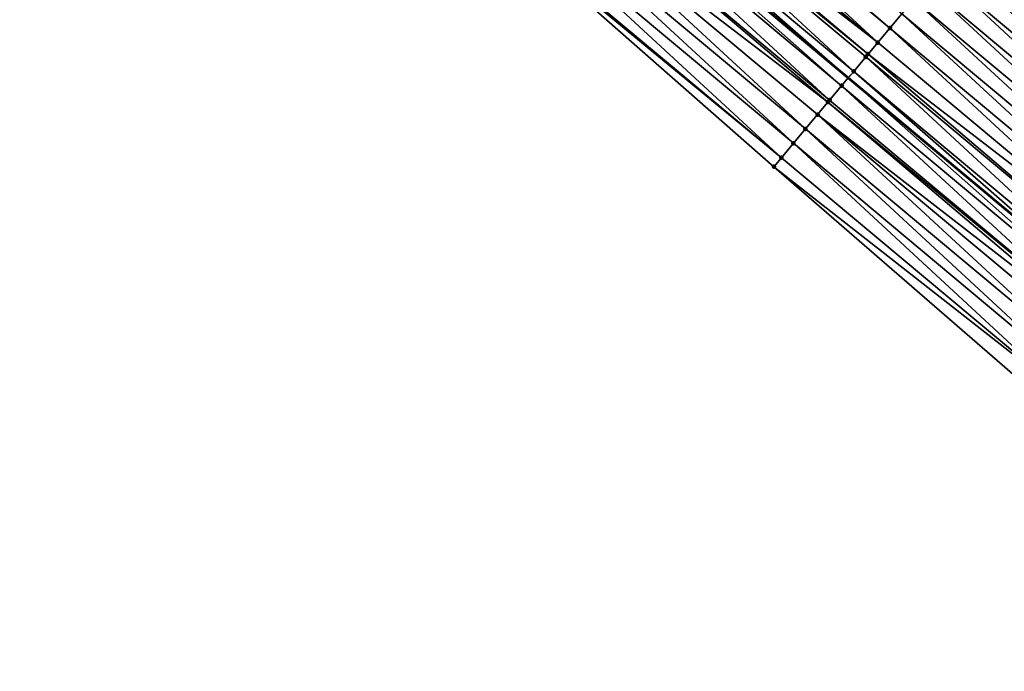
# Model space of a CAD drawing. Header units: feet. Extents: x 2017353 to 2024169, y 808050 to 818690.
# Tile 162 of 256: x 2018655 to 2018708, y 817456 to 817491. Entities that reach past the tile are written whole.
import ezdxf

# ---------------------------------------------------------------- set-up
doc = ezdxf.new("R2010")
doc.units = ezdxf.units.FT
doc.header["$MEASUREMENT"] = 0
for name, color, linetype, lineweight in [('EP_Travel Lane', 172, 'Continuous', 53), ('SB-Road Shots', 141, 'Continuous', 100), ('SB-Road X-Section', 40, 'Continuous', 13)]:
    doc.layers.add(name, color=color, linetype=linetype, lineweight=lineweight)
doc.layers.add('I-77-MM15-17_SB-Surface-BORDER', color=7, linetype='Continuous')
doc.layers.add('I-77-MM15-17_SB-Surface-TIN', color=7, linetype='Continuous')

msp = doc.modelspace()

# ---------------------------------------------------------------- linework, layer by layer
at = {"layer": 'EP_Travel Lane'}
msp.add_polyline3d([(2018653.54235965, 817526.148704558, 264.0434927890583), (2018668.886904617, 817513.3228793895, 263.8352409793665), (2018684.23153939, 817500.4969791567, 263.6390852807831), (2018699.576450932, 817487.6708475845, 263.4802584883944), (2018714.921095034, 817474.8449395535, 263.2853595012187), (2018730.120363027, 817462.0046075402, 263.0965422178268), (2018745.338320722, 817449.0286478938, 262.8982114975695), (2018760.55643586, 817436.0525539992, 262.7249435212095), (2018775.798534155, 817423.0772011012, 262.5775318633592), (2018791.02724985, 817410.1136505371, 262.3938890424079), (2018806.268037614, 817397.1536430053, 262.2393917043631), (2018821.517496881, 817384.2140773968, 262.091306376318), (2018836.76675896, 817371.2746791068, 261.9119101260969), (2018851.943161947, 817358.3102443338, 261.7441135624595), (2018867.14277968, 817345.3122354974, 261.5908135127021), (2018882.42538336, 817332.3068555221, 261.4095775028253)], dxfattribs=at)
at = {"layer": 'I-77-MM15-17_SB-Surface-BORDER', "color": 3, "linetype": 'Continuous', "lineweight": -3}
msp.add_polyline3d([(2018881.403652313, 817331.0968682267, 261.3537655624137), (2018864.954828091, 817342.7553382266, 261.4599888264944), (2018849.658932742, 817355.6409484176, 261.5985061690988), (2018834.496476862, 817368.6012030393, 261.786658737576), (2018818.601019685, 817380.779772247, 261.9203781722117), (2018803.35307019, 817393.720400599, 262.1245821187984), (2018787.455374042, 817405.9125446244, 262.2324987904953), (2018772.215764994, 817418.8636890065, 262.3815042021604), (2018756.30670229, 817431.0720134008, 262.4528881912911), (2018741.088644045, 817444.0480639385, 262.6347983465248), (2018726.519749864, 817457.7847630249, 262.8700145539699), (2018710.720652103, 817469.8236009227, 263.0211592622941), (2018695.617607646, 817482.938281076, 263.2341459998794), (2018680.597951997, 817496.1530265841, 263.4271609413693), (2018666.19084932, 817510.099730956, 263.6790065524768), (2018649.612508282, 817521.4504297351, 263.8234945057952)], dxfattribs=at)
at = {"layer": 'I-77-MM15-17_SB-Surface-TIN', "color": 128, "linetype": 'Continuous', "lineweight": -3}
for points in [[(2018701.150372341, 817489.5528950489, 263.5438602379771), (2018686.44710288, 817503.1460318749, 263.7452630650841), (2018685.805581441, 817502.3789267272, 263.7188928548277)], [(2018701.791882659, 817490.3200094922, 263.5687305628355), (2018686.599319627, 817503.3280466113, 263.7515091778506), (2018686.44710288, 817503.1460318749, 263.7452630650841)], [(2018701.150372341, 817489.5528950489, 263.5438602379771), (2018701.791882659, 817490.3200094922, 263.5687305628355), (2018686.44710288, 817503.1460318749, 263.7452630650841)], [(2018701.791882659, 817490.3200094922, 263.5687305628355), (2018702.433400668, 817491.0871175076, 263.5946378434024), (2018686.599319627, 817503.3280466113, 263.7515091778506)], [(2018701.150372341, 817489.5528950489, 263.5438602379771), (2018685.805581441, 817502.3789267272, 263.7188928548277), (2018685.33232035, 817501.8130713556, 263.6960604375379)], [(2018700.633219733, 817488.9344751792, 263.5245860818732), (2018685.33232035, 817501.8130713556, 263.6960604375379), (2018685.164023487, 817501.6118521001, 263.6875989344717)], [(2018700.633219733, 817488.9344751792, 263.5245860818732), (2018701.150372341, 817489.5528950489, 263.5438602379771), (2018685.33232035, 817501.8130713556, 263.6960604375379)], [(2018699.867347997, 817488.0186692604, 263.4936198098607), (2018685.164023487, 817501.6118521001, 263.6875989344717), (2018684.522442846, 817500.8447964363, 263.6532458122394)], [(2018699.867347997, 817488.0186692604, 263.4936198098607), (2018700.508864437, 817488.7857785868, 263.5193155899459), (2018685.164023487, 817501.6118521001, 263.6875989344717)], [(2018700.508864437, 817488.7857785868, 263.5193155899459), (2018700.633219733, 817488.9344751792, 263.5245860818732), (2018685.164023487, 817501.6118521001, 263.6875989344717)], [(2018684.522442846, 817500.8447964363, 263.6532458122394), (2018684.23153939, 817500.4969791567, 263.6390852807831), (2018699.576450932, 817487.6708475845, 263.4802584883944)], [(2018699.867347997, 817488.0186692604, 263.4936198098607), (2018684.522442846, 817500.8447964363, 263.6532458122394), (2018699.576450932, 817487.6708475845, 263.4802584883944)], [(2018699.225803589, 817487.251583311, 263.4641527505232), (2018684.23153939, 817500.4969791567, 263.6390852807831), (2018683.880885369, 817500.0777214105, 263.6220162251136)], [(2018699.225803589, 817487.251583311, 263.4641527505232), (2018699.576450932, 817487.6708475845, 263.4802584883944), (2018684.23153939, 817500.4969791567, 263.6390852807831)], [(2018698.58421977, 817486.4845303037, 263.4293713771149), (2018683.880885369, 817500.0777214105, 263.6220162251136), (2018683.239341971, 817499.310634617, 263.5926850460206)], [(2018698.58421977, 817486.4845303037, 263.4293713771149), (2018699.225803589, 817487.251583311, 263.4641527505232), (2018683.880885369, 817500.0777214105, 263.6220162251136)], [(2018698.494722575, 817486.3775352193, 263.4242323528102), (2018683.239341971, 817499.310634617, 263.5926850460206), (2018682.597738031, 817498.5435984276, 263.555190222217)], [(2018698.494722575, 817486.3775352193, 263.4242323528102), (2018698.58421977, 817486.4845303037, 263.4293713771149), (2018683.239341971, 817499.310634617, 263.5926850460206)], [(2018697.300949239, 817484.9505102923, 263.3459342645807), (2018682.597738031, 817498.5435984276, 263.555190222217), (2018681.95609691, 817497.7765933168, 263.5126816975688)], [(2018697.300949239, 817484.9505102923, 263.3459342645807), (2018697.942584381, 817485.7175204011, 263.3876361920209), (2018682.597738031, 817498.5435984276, 263.555190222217)], [(2018697.942584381, 817485.7175204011, 263.3876361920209), (2018698.494722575, 817486.3775352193, 263.4242323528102), (2018682.597738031, 817498.5435984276, 263.555190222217)], [(2018696.659318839, 817484.1834962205, 263.3048716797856), (2018681.95609691, 817497.7765933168, 263.5126816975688), (2018681.314467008, 817497.0095788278, 263.4716860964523)], [(2018696.659318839, 817484.1834962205, 263.3048716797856), (2018697.300949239, 817484.9505102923, 263.3459342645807), (2018681.95609691, 817497.7765933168, 263.5126816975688)], [(2018722.910336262, 817484.397949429, 263.626946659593), (2018708.207001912, 817497.9911404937, 263.8196005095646), (2018707.565468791, 817497.2240451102, 263.7916553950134)], [(2018722.268831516, 817483.6308303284, 263.6028270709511), (2018707.557505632, 817497.2145221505, 263.7913903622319), (2018706.923984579, 817496.4569088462, 263.7703052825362)], [(2018707.565468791, 817497.2240451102, 263.7916553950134), (2018707.557505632, 817497.2145221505, 263.7913903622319), (2018722.902373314, 817484.3884272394, 263.6266472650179)], [(2018722.268831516, 817483.6308303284, 263.6028270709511), (2018722.902373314, 817484.3884272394, 263.6266472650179), (2018707.557505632, 817497.2145221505, 263.7913903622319)], [(2018722.910336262, 817484.397949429, 263.626946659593), (2018707.565468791, 817497.2240451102, 263.7916553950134), (2018722.902373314, 817484.3884272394, 263.6266472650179)], [(2018696.017672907, 817483.4164951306, 263.2617148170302), (2018681.314467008, 817497.0095788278, 263.4716860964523), (2018680.672844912, 817496.2425578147, 263.4317430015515)], [(2018696.017672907, 817483.4164951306, 263.2617148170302), (2018696.659318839, 817484.1834962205, 263.3048716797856), (2018681.314467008, 817497.0095788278, 263.4716860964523)], [(2018696.017672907, 817483.4164951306, 263.2617148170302), (2018680.672844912, 817496.2425578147, 263.4317430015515), (2018680.597951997, 817496.1530265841, 263.4271609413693)], [(2018695.617607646, 817482.938281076, 263.2341459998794), (2018696.017672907, 817483.4164951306, 263.2617148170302), (2018680.597951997, 817496.1530265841, 263.4271609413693)], [(2018721.627291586, 817482.8637406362, 263.5739631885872), (2018706.923984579, 817496.4569088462, 263.7703052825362), (2018706.28249536, 817495.6897767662, 263.7482801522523)], [(2018721.627291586, 817482.8637406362, 263.5739631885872), (2018722.268831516, 817483.6308303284, 263.6028270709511), (2018706.923984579, 817496.4569088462, 263.7703052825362)], [(2018720.985720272, 817482.0966771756, 263.5408675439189), (2018706.28249536, 817495.6897767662, 263.7482801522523), (2018705.640929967, 817494.9227083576, 263.715983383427)], [(2018720.985720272, 817482.0966771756, 263.5408675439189), (2018721.627291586, 817482.8637406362, 263.5739631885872), (2018706.28249536, 817495.6897767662, 263.7482801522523)], [(2018720.34417548, 817481.3295915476, 263.5113480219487), (2018705.640929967, 817494.9227083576, 263.715983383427), (2018704.999390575, 817494.1556182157, 263.6871926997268)], [(2018720.34417548, 817481.3295915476, 263.5113480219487), (2018720.985720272, 817482.0966771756, 263.5408675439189), (2018705.640929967, 817494.9227083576, 263.715983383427)], [(2018719.70264521, 817480.5624937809, 263.4837867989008), (2018704.999390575, 817494.1556182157, 263.6871926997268), (2018704.357895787, 817493.3884907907, 263.6644166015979)], [(2018719.70264521, 817480.5624937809, 263.4837867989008), (2018720.34417548, 817481.3295915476, 263.5113480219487), (2018704.999390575, 817494.1556182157, 263.6871926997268)], [(2018719.061158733, 817479.7953594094, 263.4621307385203), (2018704.357895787, 817493.3884907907, 263.6644166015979), (2018703.716407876, 817492.6213576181, 263.6425677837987)], [(2018719.061158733, 817479.7953594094, 263.4621307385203), (2018719.70264521, 817480.5624937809, 263.4837867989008), (2018704.357895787, 817493.3884907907, 263.6644166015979)], [(2018718.419645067, 817479.0282477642, 263.4368084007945), (2018703.716407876, 817492.6213576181, 263.6425677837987), (2018703.074909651, 817491.8542330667, 263.6193281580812)], [(2018718.419645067, 817479.0282477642, 263.4368084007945), (2018719.061158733, 817479.7953594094, 263.4621307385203), (2018703.716407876, 817492.6213576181, 263.6425677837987)], [(2018717.778103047, 817478.2611598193, 263.4076626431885), (2018703.074909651, 817491.8542330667, 263.6193281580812), (2018702.433400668, 817491.0871175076, 263.5946378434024)], [(2018717.778103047, 817478.2611598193, 263.4076626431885), (2018718.419645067, 817479.0282477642, 263.4368084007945), (2018703.074909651, 817491.8542330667, 263.6193281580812)], [(2018717.136570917, 817477.4940636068, 263.3798506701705), (2018702.433400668, 817491.0871175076, 263.5946378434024), (2018701.791882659, 817490.3200094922, 263.5687305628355)], [(2018717.136570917, 817477.4940636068, 263.3798506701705), (2018717.778103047, 817478.2611598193, 263.4076626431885), (2018702.433400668, 817491.0871175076, 263.5946378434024)], [(2018716.495055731, 817476.7269532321, 263.3543233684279), (2018701.791882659, 817490.3200094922, 263.5687305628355), (2018701.150372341, 817489.5528950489, 263.5438602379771)], [(2018716.495055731, 817476.7269532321, 263.3543233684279), (2018717.136570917, 817477.4940636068, 263.3798506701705), (2018701.791882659, 817490.3200094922, 263.5687305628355)], [(2018716.495055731, 817476.7269532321, 263.3543233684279), (2018701.150372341, 817489.5528950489, 263.5438602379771), (2018700.633219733, 817488.9344751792, 263.5245860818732)], [(2018715.212006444, 817475.1927482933, 263.3007181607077), (2018700.508864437, 817488.7857785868, 263.5193155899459), (2018699.867347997, 817488.0186692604, 263.4936198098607)], [(2018715.853527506, 817475.9598537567, 263.3270377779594), (2018700.633219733, 817488.9344751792, 263.5245860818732), (2018700.508864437, 817488.7857785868, 263.5193155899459)], [(2018715.212006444, 817475.1927482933, 263.3007181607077), (2018715.853527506, 817475.9598537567, 263.3270377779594), (2018700.508864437, 817488.7857785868, 263.5193155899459)], [(2018715.853527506, 817475.9598537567, 263.3270377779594), (2018716.495055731, 817476.7269532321, 263.3543233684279), (2018700.633219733, 817488.9344751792, 263.5245860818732)], [(2018714.570429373, 817474.4256896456, 263.2668461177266), (2018699.576450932, 817487.6708475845, 263.4802584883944), (2018699.225803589, 817487.251583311, 263.4641527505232)], [(2018699.867347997, 817488.0186692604, 263.4936198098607), (2018699.576450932, 817487.6708475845, 263.4802584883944), (2018714.921095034, 817474.8449395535, 263.2853595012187)], [(2018714.570429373, 817474.4256896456, 263.2668461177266), (2018714.921095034, 817474.8449395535, 263.2853595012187), (2018699.576450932, 817487.6708475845, 263.4802584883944)], [(2018715.212006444, 817475.1927482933, 263.3007181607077), (2018699.867347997, 817488.0186692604, 263.4936198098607), (2018714.921095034, 817474.8449395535, 263.2853595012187)], [(2018713.928879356, 817473.6586083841, 263.2366221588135), (2018699.225803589, 817487.251583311, 263.4641527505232), (2018698.58421977, 817486.4845303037, 263.4293713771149)], [(2018713.928879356, 817473.6586083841, 263.2366221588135), (2018714.570429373, 817474.4256896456, 263.2668461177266), (2018699.225803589, 817487.251583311, 263.4641527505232)], [(2018713.753474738, 817473.4489486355, 263.2239755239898), (2018698.494722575, 817486.3775352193, 263.4242323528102), (2018697.942584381, 817485.7175204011, 263.3876361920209)], [(2018713.928879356, 817473.6586083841, 263.2366221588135), (2018698.58421977, 817486.4845303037, 263.4293713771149), (2018698.494722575, 817486.3775352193, 263.4242323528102)], [(2018713.753474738, 817473.4489486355, 263.2239755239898), (2018713.928879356, 817473.6586083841, 263.2366221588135), (2018698.494722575, 817486.3775352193, 263.4242323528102)], [(2018712.645579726, 817472.1246126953, 263.1492600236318), (2018697.942584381, 817485.7175204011, 263.3876361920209), (2018697.300949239, 817484.9505102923, 263.3459342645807)], [(2018712.645579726, 817472.1246126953, 263.1492600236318), (2018713.287215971, 817472.8916218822, 263.1911112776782), (2018697.942584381, 817485.7175204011, 263.3876361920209)], [(2018713.287215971, 817472.8916218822, 263.1911112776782), (2018713.753474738, 817473.4489486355, 263.2239755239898), (2018697.942584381, 817485.7175204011, 263.3876361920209)], [(2018712.003943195, 817471.3576037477, 263.1073701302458), (2018697.300949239, 817484.9505102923, 263.3459342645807), (2018696.659318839, 817484.1834962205, 263.3048716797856)], [(2018712.003943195, 817471.3576037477, 263.1073701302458), (2018712.645579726, 817472.1246126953, 263.1492600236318), (2018697.300949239, 817484.9505102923, 263.3459342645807)], [(2018711.362305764, 817470.5905955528, 263.0653588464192), (2018696.659318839, 817484.1834962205, 263.3048716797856), (2018696.017672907, 817483.4164951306, 263.2617148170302)], [(2018711.362305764, 817470.5905955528, 263.0653588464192), (2018712.003943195, 817471.3576037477, 263.1073701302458), (2018696.659318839, 817484.1834962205, 263.3048716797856)], [(2018711.362305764, 817470.5905955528, 263.0653588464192), (2018696.017672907, 817483.4164951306, 263.2617148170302), (2018695.617607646, 817482.938281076, 263.2341459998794)], [(2018710.720652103, 817469.8236009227, 263.0211592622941), (2018711.362305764, 817470.5905955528, 263.0653588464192), (2018695.617607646, 817482.938281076, 263.2341459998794)]]:
    msp.add_3dface(points, dxfattribs=at)
at = {"layer": 'SB-Road Shots', "lineweight": 100}
for p in [(2018701.791882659, 817490.3200094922, 263.5687305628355), (2018701.150372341, 817489.5528950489, 263.5438602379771), (2018700.508864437, 817488.7857785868, 263.5193155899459), (2018700.633219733, 817488.9344751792, 263.5245860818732), (2018699.867347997, 817488.0186692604, 263.4936198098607), (2018699.225803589, 817487.251583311, 263.4641527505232), (2018698.494722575, 817486.3775352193, 263.4242323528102), (2018698.58421977, 817486.4845303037, 263.4293713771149), (2018697.942584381, 817485.7175204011, 263.3876361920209), (2018697.300949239, 817484.9505102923, 263.3459342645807), (2018696.659318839, 817484.1834962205, 263.3048716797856), (2018695.617607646, 817482.938281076, 263.2341459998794), (2018696.017672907, 817483.4164951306, 263.2617148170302)]:
    msp.add_point(p, dxfattribs=at)
at = {"layer": 'SB-Road X-Section', "extrusion": (-0.767232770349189, 0.6412959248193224, 0.009665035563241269), "elevation": -1024558.410092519, "flags": 128}
msp.add_lwpolyline([(-1921903.229007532, 10166.93269915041), (-1921902.361831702, 10166.91470671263), (-1921901.361831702, 10166.9122573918), (-1921900.361831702, 10166.91808463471), (-1921899.361831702, 10166.90008506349), (-1921898.361831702, 10166.87235229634), (-1921897.361831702, 10166.84867471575), (-1921896.361831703, 10166.82708546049), (-1921895.361831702, 10166.80302538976), (-1921894.361831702, 10166.7850703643), (-1921893.361831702, 10166.76656179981), (-1921892.361831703, 10166.74196693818), (-1921891.361831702, 10166.71766184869), (-1921890.361831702, 10166.68793172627), (-1921889.361831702, 10166.65998530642), (-1921888.361831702, 10166.63863419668), (-1921887.361831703, 10166.6166080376), (-1921886.361831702, 10166.5843097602), (-1921885.361831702, 10166.55551773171), (-1921884.361831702, 10166.53274056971), (-1921883.361831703, 10166.51089073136), (-1921882.361831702, 10166.48765002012), (-1921881.361831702, 10166.46295855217), (-1921880.361831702, 10166.43705006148), (-1921879.361831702, 10166.41217857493), (-1921878.555674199, 10166.39290351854), (-1921878.361831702, 10166.38763278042), (-1921877.361831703, 10166.3619358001), (-1921876.361831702, 10166.33246736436), (-1921875.361831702, 10166.29768436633), (-1921875.222340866, 10166.29254510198), (-1921874.361831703, 10166.25594723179), (-1921873.361831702, 10166.21424335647), (-1921872.361831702, 10166.17317885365), (-1921871.361831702, 10166.13001997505), (-1921870.738340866, 10166.10244987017)], dxfattribs=at)

doc.saveas('drawing.dxf')
